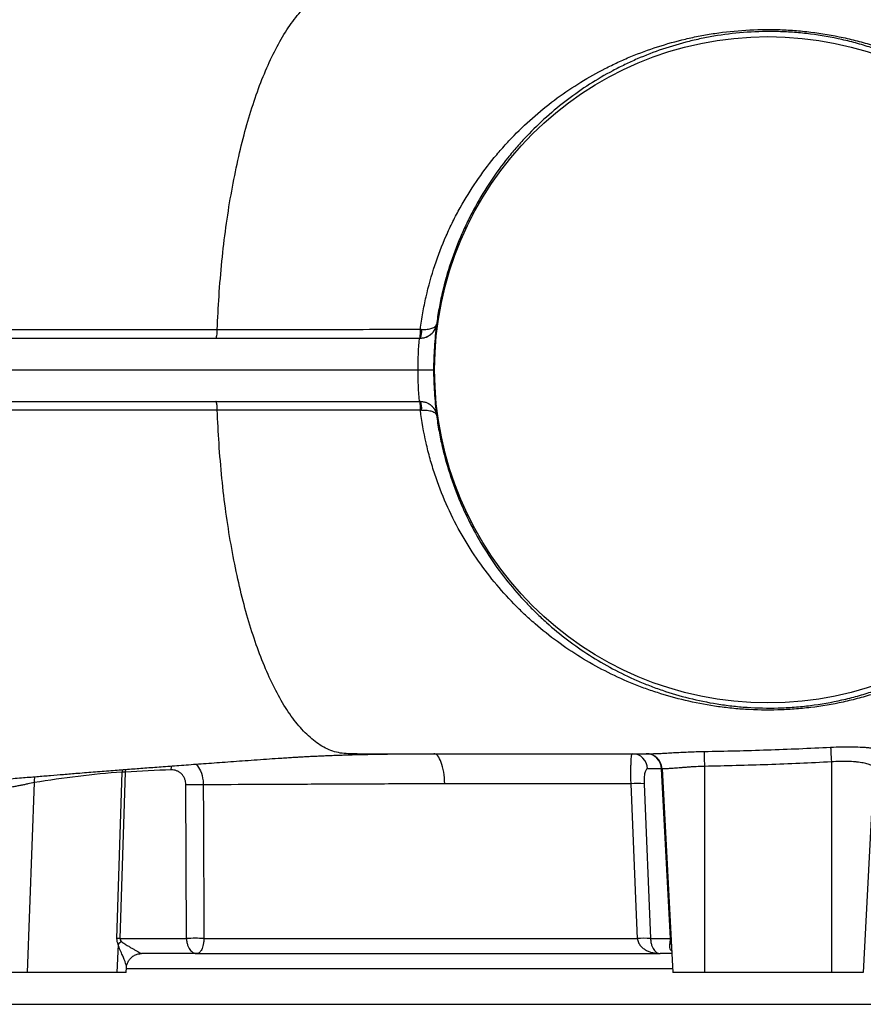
# Model space of a CAD drawing. Header units: millimetres. Extents: x 2703 to 14468, y 2068 to 15413.
# Tile 2 of 19: x 4489 to 5818, y 2818 to 4370. Entities that reach past the tile are written whole.
import ezdxf

# ---------------------------------------------------------------- set-up
doc = ezdxf.new("R2010")
doc.units = ezdxf.units.MM
doc.header["$LTSCALE"] = 5

msp = doc.modelspace()

# ---------------------------------------------------------------- linework, layer by layer
at = {"color": 7, "linetype": 'Continuous', "lineweight": 25}
for p, q in [((5145.5, 3889.9), (5145.8, 3889.9)), ((3688.2, 3868.3), (5118.8, 3868.3)), ((3687.6, 3818.3), (5116.5, 3818.3)), ((3688.2, 3768.3), (5118.8, 3768.3)), ((5145.8, 3746.7), (5145.5, 3746.7)), ((5020.7, 3213.3), (5006.2, 3213.3)), ((5767.6, 3200.4), (5767.6, 2868.3)), ((4641.9, 2922), (4650.3, 3184.3)), ((4655.5, 3184.3), (4647, 2922)), ((5499.9, 3189.6), (5478.2, 3189.6)), ((5514, 2922), (5499.9, 3189.6)), ((5500.8, 3189.6), (5517.6, 2868.3)), ((5567.6, 3193.3), (5567.6, 2868.3)), ((5834.6, 3191.6), (5817.6, 2868.3)), ((4512, 3167.7), (4500.9, 2868.3)), ((5472.5, 3165.9), (5482.6, 2922)), ((4751.8, 2922), (4750.9, 3164.2)), ((4647, 2922), (4751.8, 2922)), ((4779.3, 2922), (5462, 2922)), ((5482.6, 2922), (5514, 2922)), ((4644, 2912.7), (4642.3, 2868.3)), ((4768.3, 2898.3), (4681.2, 2898.3)), ((4768.3, 2898.3), (5498.1, 2898.3)), ((5516, 2898.3), (5498.1, 2898.3)), ((4657, 2868.3), (4657.4, 2876.1)), ((4500.9, 2868.3), (4430.2, 2868.3)), ((4642.3, 2868.3), (4500.9, 2868.3)), ((4657, 2868.3), (4642.3, 2868.3)), ((5567.6, 2868.3), (5517.6, 2868.3)), ((5767.6, 2868.3), (5567.6, 2868.3)), ((5817.6, 2868.3), (5767.6, 2868.3)), ((4462.6, 2818.3), (6872.6, 2818.3))]:
    msp.add_line(p, q, dxfattribs=at)
at = {"color": 8, "linetype": 'Continuous', "lineweight": 25}
for p, q in [((4650.5, 3188.1), (4650.3, 3184.3)), ((4655.6, 3188.5), (4655.5, 3184.3)), ((4657.3, 2874.6), (5517.3, 2874.6))]:
    msp.add_line(p, q, dxfattribs=at)
at = {"color": 7, "linetype": 'Continuous', "lineweight": 25, "flags": 128}
for points in [[(5567.1, 3216.8), (5567.2, 3215.9), (5567.2, 3214.3), (5567.2, 3212), (5567.3, 3209.1), (5567.4, 3205.7), (5567.4, 3201.8), (5567.5, 3197.6), (5567.6, 3193.3)], [(5766.3, 3223.6), (5766.3, 3222.5), (5766.4, 3220.7), (5766.6, 3218.3), (5766.8, 3215.5), (5766.9, 3212.1), (5767.2, 3208.4), (5767.4, 3204.5), (5767.6, 3200.4)], [(5462, 2922), (5459.9, 2971.9), (5452, 3165.9)], [(4778.3, 3164.2), (4778.5, 3114.3), (4779.3, 2922)]]:
    msp.add_lwpolyline(points, dxfattribs=at)
at = {"color": 8, "linetype": 'Continuous', "lineweight": 25, "flags": 128}
msp.add_lwpolyline([(4727.8, 3187.8), (4728, 3192.5), (4728.2, 3194.1)], dxfattribs=at)
at = {"color": 7, "linetype": 'Continuous', "lineweight": 25}
msp.add_circle((5667.6, 3818.3), 525, dxfattribs=at)
for centre, radius, start, end in [((4979.2, 3878.9), 141.1, 355.7059, 1.3353), ((5087.9, 3878.8), 34.4, 342.1627, 5.3332), ((4979.2, 3757.7), 141.1, 358.6647, 4.2941), ((5087.9, 3757.8), 34.4, 354.6668, 17.8373), ((5453.6, 3188.8), 24.5, 1.9565, 89.0585), ((5475.8, 3188.3), 25, 3, 90), ((5475.4, 3188.8), 24.5, 1.9565, 89.0585), ((4652.9, 2888.3), 296, 89.4996, 90.5004), ((5500.4, 3183.2), 6.39, 86.1823, 93.8177), ((5462.2, 2976.5), 189.7, 86.9024, 93.0976), ((4764.6, 2804.6), 359.8, 87.8184, 92.1816), ((4644.4, 2626), 296, 89.4996, 90.5004), ((4672.8, 2884), 40.7, 124.9483, 135.0972), ((4765.6, 2563.6), 358.7, 87.8026, 92.1974), ((5472.3, 2732.2), 190.1, 86.8883, 93.1117), ((5505.6, 2912.2), 9.69, 3.5016, 32.6001), ((5514.4, 2915.6), 6.39, 86.1823, 93.8177)]:
    msp.add_arc(centre, radius, start, end, dxfattribs=at)
at = {"color": 8, "linetype": 'Continuous', "lineweight": 25}
msp.add_arc((4543.6, 3169.4), 31.7, 165.7309, 183.0789, dxfattribs=at)
at = {"color": 7, "linetype": 'Continuous', "lineweight": 25}
for centre, major_axis, ratio, start_param, end_param in [((4778.7, 2924.6), (136.9, 3.7), 0.364294, 3.120026, 3.307411), ((4796.4, 2923.3), (149.4, 1.5), 0.167075, 3.133526, 3.320911), ((5489.7, 2923.3), (-15.8, 20.6), 0.89397, 3.871034, 4.058419)]:
    msp.add_ellipse(centre, major_axis=major_axis, ratio=ratio, start_param=start_param, end_param=end_param, dxfattribs=at)
for points, knots in [([(4800.4, 3881.8), (4801, 3899.4), (4802.9, 3935.9), (4807.4, 3989.8), (4813.7, 4043.1), (4821.7, 4094.2), (4831.2, 4142.9), (4842.2, 4188.8), (4854.7, 4231.8), (4868.6, 4271.6), (4884, 4307.7), (4900.7, 4340), (4918.9, 4368), (4938.5, 4391.2), (4959.4, 4408.9), (4981.9, 4420.4), (4997.9, 4423.3), (5006.2, 4423.3)], [0.3086008, 0.3086008, 0.3086008, 0.3086008, 0.3252354, 0.3433648, 0.3614943, 0.3796238, 0.3977533, 0.4158828, 0.4340123, 0.4521417, 0.4702712, 0.4884007, 0.5065302, 0.5246597, 0.5427892, 0.5609186, 0.5790481, 0.5790481, 0.5790481, 0.5790481]), ([(5120.2, 3882.2), (5121.3, 3890.8), (5122.6, 3899.4), (5124.8, 3912.3), (5125.6, 3916.5), (5127.3, 3925), (5128.2, 3929.3), (5133, 3950.3), (5137.6, 3966.7), (5148.2, 3998.7), (5154.2, 4014.3), (5164.2, 4037), (5167.7, 4044.5), (5175.1, 4059.3), (5178.9, 4066.6), (5190.9, 4088.1), (5199.4, 4101.8), (5217.3, 4128.1), (5226.7, 4140.7), (5241.6, 4158.8), (5246.7, 4164.7), (5257.1, 4176.3), (5262.4, 4182), (5278.5, 4198.5), (5289.6, 4208.9), (5312.3, 4228.6), (5323.9, 4237.9), (5347.8, 4255.4), (5360.1, 4263.7), (5385.2, 4279.1), (5398, 4286.4), (5417.8, 4296.5), (5424.5, 4299.7), (5438, 4306), (5444.8, 4309), (5465.5, 4317.5), (5479.5, 4322.7), (5508.1, 4331.9), (5522.7, 4336), (5545.2, 4341.4), (5552.9, 4343), (5564.5, 4345.2), (5568.4, 4345.9), (5576.2, 4347.3), (5580.2, 4347.9), (5600.1, 4350.9), (5616.3, 4352.6), (5649.3, 4354.6), (5666.1, 4354.9), (5687.7, 4354.3), (5692, 4354.2), (5700.7, 4353.7), (5705, 4353.4), (5717.9, 4352.5), (5726.5, 4351.6), (5752.2, 4348.5), (5769.2, 4345.6), (5790.4, 4341), (5794.6, 4340), (5803, 4338), (5807.3, 4336.9), (5819.8, 4333.6), (5828.1, 4331.1), (5852.5, 4323.4), (5868.4, 4317.5), (5899.4, 4304.4), (5914.6, 4297.1), (5936.9, 4285.2), (5944.2, 4281), (5958.8, 4272.4), (5965.9, 4267.9), (5986.9, 4254), (6000.4, 4244.1), (6026.6, 4223.1), (6039.2, 4212), (6057.3, 4194.4), (6063.3, 4188.3), (6074.9, 4175.9), (6080.6, 4169.5), (6097.2, 4150.1), (6107.6, 4136.6), (6127, 4108.8), (6136.1, 4094.4), (6152.8, 4064.7), (6160.5, 4049.4), (6169.3, 4029.6), (6171, 4025.6), (6174.3, 4017.5), (6175.9, 4013.5), (6180.6, 4001.3), (6183.5, 3993.1), (6188.9, 3976.6), (6191.4, 3968.3), (6194.9, 3955.8), (6196, 3951.6), (6198, 3943.2), (6199, 3939), (6201.8, 3926.3), (6203.4, 3917.8), (6206.3, 3900.6), (6207.6, 3892), (6208.6, 3883.4)], [0, 0, 0, 0, 0.015625, 0.015625, 0.023437, 0.023437, 0.03125, 0.03125, 0.0625, 0.0625, 0.09375, 0.09375, 0.109375, 0.109375, 0.125, 0.125, 0.15625, 0.15625, 0.1875, 0.1875, 0.203125, 0.203125, 0.21875, 0.21875, 0.25, 0.25, 0.28125, 0.28125, 0.3125, 0.3125, 0.34375, 0.34375, 0.359375, 0.359375, 0.375, 0.375, 0.40625, 0.40625, 0.4375, 0.4375, 0.453125, 0.453125, 0.460938, 0.460938, 0.46875, 0.46875, 0.5, 0.5, 0.53125, 0.53125, 0.539062, 0.539062, 0.546875, 0.546875, 0.5625, 0.5625, 0.59375, 0.59375, 0.601562, 0.601562, 0.609375, 0.609375, 0.625, 0.625, 0.65625, 0.65625, 0.6875, 0.6875, 0.703125, 0.703125, 0.71875, 0.71875, 0.75, 0.75, 0.78125, 0.78125, 0.796875, 0.796875, 0.8125, 0.8125, 0.84375, 0.84375, 0.875, 0.875, 0.90625, 0.90625, 0.914063, 0.914063, 0.921875, 0.921875, 0.9375, 0.9375, 0.953125, 0.953125, 0.960938, 0.960938, 0.96875, 0.96875, 0.984375, 0.984375, 1, 1, 1, 1]), ([(6194.2, 3889.9), (6191.9, 3906.8), (6188.8, 3923.5), (6182.9, 3948.2), (6180.8, 3956.3), (6176.1, 3972.6), (6173.6, 3980.7), (6168.2, 3996.7), (6165.3, 4004.7), (6159.1, 4020.6), (6155.8, 4028.4), (6145.5, 4051.4), (6138, 4066.3), (6121.6, 4095.2), (6112.8, 4109.2), (6094, 4136.3), (6084, 4149.4), (6068, 4168.5), (6062.5, 4174.7), (6051.3, 4186.8), (6045.6, 4192.7), (6028.1, 4210), (6016, 4220.9), (5990.9, 4241.5), (5977.9, 4251.2), (5957.7, 4264.9), (5950.9, 4269.4), (5936.9, 4277.9), (5929.8, 4282), (5908.4, 4293.9), (5893.8, 4301.1), (5863.9, 4314.1), (5848.5, 4320), (5824.9, 4327.8), (5816.9, 4330.2), (5804.7, 4333.6), (5800.6, 4334.7), (5792.4, 4336.8), (5788.3, 4337.7), (5767.7, 4342.4), (5751.1, 4345.3), (5726.1, 4348.4), (5717.7, 4349.3), (5705.1, 4350.2), (5700.9, 4350.5), (5692.5, 4351), (5688.3, 4351.1), (5667.3, 4351.7), (5650.9, 4351.3), (5618.9, 4349.2), (5603.3, 4347.4), (5584.2, 4344.4), (5580.4, 4343.7), (5572.8, 4342.3), (5569.1, 4341.6), (5558, 4339.3), (5550.7, 4337.7), (5529.2, 4332.3), (5515.2, 4328.2), (5488, 4318.9), (5474.7, 4313.8), (5455.1, 4305.3), (5448.7, 4302.3), (5435.9, 4296.1), (5429.5, 4292.9), (5410.8, 4282.9), (5398.6, 4275.8), (5374.8, 4260.6), (5363.3, 4252.5), (5340.7, 4235.3), (5329.6, 4226.3), (5308.1, 4207), (5297.7, 4196.9), (5282.4, 4180.8), (5277.4, 4175.3), (5267.5, 4164), (5262.7, 4158.2), (5248.6, 4140.6), (5239.6, 4128.4), (5222.5, 4102.9), (5214.4, 4089.6), (5203, 4068.8), (5199.3, 4061.7), (5192.2, 4047.4), (5188.9, 4040.1), (5179.2, 4018), (5173.4, 4002.9), (5163, 3972), (5158.5, 3956.1), (5152.8, 3931.6), (5151.1, 3923.3), (5148, 3906.7), (5146.7, 3898.3), (5145.5, 3889.9)], [0, 0, 0, 0, 0.03125, 0.03125, 0.046875, 0.046875, 0.0625, 0.0625, 0.078125, 0.078125, 0.09375, 0.09375, 0.125, 0.125, 0.15625, 0.15625, 0.1875, 0.1875, 0.203125, 0.203125, 0.21875, 0.21875, 0.25, 0.25, 0.28125, 0.28125, 0.296875, 0.296875, 0.3125, 0.3125, 0.34375, 0.34375, 0.375, 0.375, 0.390625, 0.390625, 0.398438, 0.398438, 0.40625, 0.40625, 0.4375, 0.4375, 0.453125, 0.453125, 0.460938, 0.460938, 0.46875, 0.46875, 0.5, 0.5, 0.53125, 0.53125, 0.539063, 0.539063, 0.546875, 0.546875, 0.5625, 0.5625, 0.59375, 0.59375, 0.625, 0.625, 0.640625, 0.640625, 0.65625, 0.65625, 0.6875, 0.6875, 0.71875, 0.71875, 0.75, 0.75, 0.78125, 0.78125, 0.796875, 0.796875, 0.8125, 0.8125, 0.84375, 0.84375, 0.875, 0.875, 0.890625, 0.890625, 0.90625, 0.90625, 0.9375, 0.9375, 0.96875, 0.96875, 0.984375, 0.984375, 1, 1, 1, 1]), ([(2745.5, 3882.1), (2747.8, 3882.1), (2750.1, 3882.1), (2755.1, 3882.1), (2757.8, 3882), (2766.2, 3882), (2772.4, 3882), (2785.9, 3882), (2793.2, 3882), (2804.9, 3882), (2809, 3882), (2817.4, 3882), (2821.8, 3882), (2844.3, 3882), (2864.8, 3882), (2910.4, 3882), (2935.6, 3882), (2990.8, 3882), (3020.8, 3882), (3061.4, 3882), (3069.7, 3882), (3086.5, 3882), (3095.1, 3882), (3121.3, 3882), (3139.2, 3882), (3194.5, 3882), (3233.3, 3882), (3314.9, 3881.9), (3357.7, 3881.9), (3447.1, 3881.9), (3493.7, 3881.9), (3566.7, 3881.9), (3591.5, 3881.9), (3629.4, 3881.9), (3642.2, 3881.9), (3668, 3881.9), (3681.1, 3881.9), (3707.4, 3881.9), (3720.6, 3881.9), (3747.3, 3881.9), (3760.8, 3881.9), (3801.4, 3881.9), (3829, 3881.9), (3912.7, 3881.9), (3970, 3881.9), (4087.9, 3881.9), (4148.4, 3881.9), (4241.5, 3881.8), (4272.9, 3881.8), (4320.7, 3881.8), (4336.7, 3881.8), (4369, 3881.8), (4385.1, 3881.8), (4466.2, 3881.8), (4531.9, 3881.8), (4631.6, 3881.8), (4665.1, 3881.8), (4715.6, 3881.8), (4732.5, 3881.8), (4757.9, 3881.8), (4766.4, 3881.8), (4783.4, 3881.8), (4791.9, 3881.8), (4800.4, 3881.8)], [0, 0, 0, 0, 0.015625, 0.015625, 0.03125, 0.03125, 0.0625, 0.0625, 0.09375, 0.09375, 0.109375, 0.109375, 0.125, 0.125, 0.1875, 0.1875, 0.25, 0.25, 0.3125, 0.3125, 0.328125, 0.328125, 0.34375, 0.34375, 0.375, 0.375, 0.4375, 0.4375, 0.5, 0.5, 0.5625, 0.5625, 0.59375, 0.59375, 0.609375, 0.609375, 0.625, 0.625, 0.640625, 0.640625, 0.65625, 0.65625, 0.6875, 0.6875, 0.75, 0.75, 0.8125, 0.8125, 0.84375, 0.84375, 0.859375, 0.859375, 0.875, 0.875, 0.9375, 0.9375, 0.96875, 0.96875, 0.984375, 0.984375, 0.992188, 0.992188, 1, 1, 1, 1]), ([(4798, 3868.3), (4798.3, 3868.3), (4798.6, 3868.7), (4799.1, 3870), (4799.4, 3870.9), (4799.8, 3873.4), (4800, 3874.9), (4800.3, 3878.1), (4800.3, 3879.9), (4800.4, 3881.8)], [0, 0, 0, 0, 0.25, 0.25, 0.5, 0.5, 0.75, 0.75, 1, 1, 1, 1]), ([(4800.4, 3881.8), (4802, 3881.8), (4803.7, 3881.8), (4807, 3881.8), (4812, 3881.8), (4823.6, 3881.8), (4846.8, 3881.8), (4866.7, 3881.8), (4906.6, 3881.9), (4933.2, 3881.9), (5013.2, 3882), (5066.6, 3882.1), (5120.2, 3882.2)], [0, 0, 0, 0, 0.015625, 0.015625, 0.03125, 0.0625, 0.125, 0.25, 0.25, 0.5, 0.5, 1, 1, 1, 1]), ([(5120.6, 3868.3), (5122.5, 3868.3), (5124.3, 3868.5), (5126.9, 3869.1), (5127.7, 3869.3), (5129.4, 3869.9), (5130.1, 3870.2), (5132.4, 3871.2), (5133.8, 3872), (5136.4, 3873.7), (5137.5, 3874.7), (5139.6, 3876.7), (5140.5, 3877.8), (5142.1, 3880.1), (5142.8, 3881.2), (5144, 3883.6), (5144.5, 3884.8), (5145.1, 3886.7), (5145.3, 3887.4), (5145.6, 3888.6), (5145.7, 3889.3), (5145.8, 3889.9)], [0, 0, 0, 0, 0.125, 0.125, 0.1875, 0.1875, 0.25, 0.25, 0.375, 0.375, 0.5, 0.5, 0.625, 0.625, 0.75, 0.75, 0.875, 0.875, 0.9375, 0.9375, 1, 1, 1, 1]), ([(5120.6, 3868.3), (5122.2, 3868.3), (5123.7, 3868.5), (5126.7, 3869), (5128.2, 3869.4), (5131.1, 3870.5), (5132.4, 3871.2), (5135, 3872.8), (5136.2, 3873.7), (5138.4, 3875.7), (5139.5, 3876.7), (5141.3, 3879.1), (5142.1, 3880.3), (5143.5, 3882.9), (5144.1, 3884.3), (5144.8, 3886.3), (5145, 3887), (5145.3, 3888.5), (5145.4, 3889.2), (5145.5, 3889.9)], [0, 0, 0, 0, 0.125, 0.125, 0.25, 0.25, 0.375, 0.375, 0.5, 0.5, 0.625, 0.625, 0.75, 0.75, 0.875, 0.875, 0.9375, 0.9375, 1, 1, 1, 1]), ([(5122.1, 3882), (5123.7, 3881.9), (5125.2, 3881.9), (5128.1, 3881.9), (5129.6, 3882), (5132.4, 3882.3), (5133.7, 3882.5), (5136.2, 3883), (5137.3, 3883.3), (5139.4, 3884.1), (5140.3, 3884.5), (5142, 3885.4), (5142.7, 3885.9), (5144, 3886.9), (5144.4, 3887.5), (5145, 3888.4), (5145.1, 3888.7), (5145.4, 3889.3), (5145.5, 3889.6), (5145.5, 3889.9)], [0, 0, 0, 0, 0.125, 0.125, 0.25, 0.25, 0.375, 0.375, 0.5, 0.5, 0.625, 0.625, 0.75, 0.75, 0.875, 0.875, 0.9375, 0.9375, 1, 1, 1, 1]), ([(5145.8, 3889.9), (5144.2, 3878), (5143, 3866.1), (5141.4, 3842.3), (5140.9, 3830.3), (5141, 3818.3)], [0, 0, 0, 0, 0.5, 0.5, 1, 1, 1, 1]), ([(5116.5, 3818.3), (5118.1, 3818.3), (5119.7, 3818.3), (5122.8, 3818.3), (5124.3, 3818.3), (5127.3, 3818.3), (5128.7, 3818.3), (5131.3, 3818.3), (5132.5, 3818.3), (5134.8, 3818.3), (5135.8, 3818.3), (5137.6, 3818.3), (5138.4, 3818.3), (5139.6, 3818.3), (5140.1, 3818.3), (5140.6, 3818.3), (5140.7, 3818.3), (5140.9, 3818.3), (5140.9, 3818.3), (5141, 3818.3)], [0, 0, 0, 0, 0.125, 0.125, 0.25, 0.25, 0.375, 0.375, 0.5, 0.5, 0.625, 0.625, 0.75, 0.75, 0.875, 0.875, 0.9375, 0.9375, 1, 1, 1, 1]), ([(5141, 3818.3), (5140.9, 3806.3), (5141.4, 3794.4), (5143, 3770.5), (5144.2, 3758.6), (5145.8, 3746.7)], [0, 0, 0, 0, 0.5, 0.5, 1, 1, 1, 1]), ([(4800.4, 3754.9), (4800.4, 3755.1), (4800.4, 3755.7), (4800.3, 3756.6), (4800.3, 3757.5), (4800.2, 3758.5), (4800.2, 3759.5), (4800.1, 3760.5), (4800, 3761.5), (4799.9, 3762.5), (4799.7, 3763.5), (4799.6, 3764.5), (4799.4, 3765.4), (4799.2, 3766.2), (4799, 3766.9), (4798.7, 3767.5), (4798.5, 3768), (4798.2, 3768.3), (4798, 3768.3), (4797.9, 3768.3)], [0, 0, 0, 0, 0.038651, 0.079824, 0.12352, 0.169737, 0.218477, 0.269738, 0.323521, 0.379826, 0.438652, 0.499999, 0.563867, 0.630255, 0.699164, 0.770593, 0.844543, 0.921012, 1, 1, 1, 1]), ([(5120.6, 3768.3), (5122.5, 3768.3), (5124.3, 3768.1), (5126.9, 3767.5), (5127.7, 3767.3), (5129.4, 3766.8), (5130.1, 3766.5), (5132.4, 3765.5), (5133.8, 3764.7), (5136.4, 3762.9), (5137.5, 3761.9), (5139.6, 3759.9), (5140.5, 3758.8), (5142.1, 3756.5), (5142.8, 3755.4), (5144, 3753), (5144.5, 3751.8), (5145.1, 3749.9), (5145.3, 3749.3), (5145.6, 3748), (5145.7, 3747.3), (5145.8, 3746.7)], [0, 0, 0, 0, 0.125, 0.125, 0.1875, 0.1875, 0.25, 0.25, 0.375, 0.375, 0.5, 0.5, 0.625, 0.625, 0.75, 0.75, 0.875, 0.875, 0.9375, 0.9375, 1, 1, 1, 1]), ([(5120.6, 3768.3), (5122.2, 3768.3), (5123.7, 3768.2), (5126.7, 3767.6), (5128.2, 3767.2), (5131.1, 3766.1), (5132.4, 3765.4), (5135, 3763.8), (5136.2, 3762.9), (5138.4, 3760.9), (5139.5, 3759.9), (5141.3, 3757.5), (5142.1, 3756.3), (5143.5, 3753.7), (5144.1, 3752.4), (5144.8, 3750.3), (5145, 3749.6), (5145.3, 3748.1), (5145.4, 3747.4), (5145.5, 3746.7)], [0, 0, 0, 0, 0.125, 0.125, 0.25, 0.25, 0.375, 0.375, 0.5, 0.5, 0.625, 0.625, 0.75, 0.75, 0.875, 0.875, 0.9375, 0.9375, 1, 1, 1, 1]), ([(4800.4, 3754.9), (4799.9, 3754.9), (4799.3, 3754.9), (4798.2, 3754.9), (4796.6, 3754.9), (4792.9, 3754.9), (4785.5, 3754.9), (4770.6, 3754.8), (4757.9, 3754.8), (4732.5, 3754.8), (4715.6, 3754.8), (4665.3, 3754.8), (4631.9, 3754.8), (4532.7, 3754.8), (4467.5, 3754.8), (4339.2, 3754.8), (4276, 3754.8), (4182.7, 3754.8), (4151.9, 3754.8), (4113.7, 3754.8), (4106.1, 3754.8), (4090.8, 3754.8), (4083.2, 3754.8), (4060.5, 3754.8), (4045.5, 3754.8), (3971, 3754.8), (3913.3, 3754.7), (3829.6, 3754.7), (3802.1, 3754.7), (3748.2, 3754.7), (3721.8, 3754.7), (3643.7, 3754.7), (3593.2, 3754.7), (3532.1, 3754.7), (3520, 3754.7), (3495.9, 3754.7), (3484, 3754.7), (3448.6, 3754.7), (3425.5, 3754.7), (3357.9, 3754.7), (3315, 3754.7), (3233.2, 3754.7), (3194.4, 3754.7), (3121.1, 3754.6), (3086.5, 3754.6), (3045.9, 3754.6), (3037.9, 3754.6), (3022.2, 3754.6), (3014.4, 3754.6), (2991.7, 3754.6), (2977.2, 3754.6), (2935.6, 3754.6), (2910.3, 3754.6), (2864.5, 3754.6), (2844.1, 3754.6), (2821.5, 3754.6), (2817.2, 3754.6), (2808.8, 3754.6), (2804.7, 3754.6), (2793, 3754.6), (2785.7, 3754.6), (2772.3, 3754.6), (2766.2, 3754.6), (2757.8, 3754.6), (2755.1, 3754.6), (2750.1, 3754.6), (2747.8, 3754.6), (2745.5, 3754.6)], [0, 0, 0, 0, 0.000488, 0.000488, 0.000977, 0.001953, 0.003906, 0.007812, 0.015625, 0.015625, 0.03125, 0.03125, 0.0625, 0.0625, 0.125, 0.125, 0.1875, 0.1875, 0.21875, 0.21875, 0.226563, 0.226563, 0.234375, 0.234375, 0.25, 0.25, 0.3125, 0.3125, 0.34375, 0.34375, 0.375, 0.375, 0.4375, 0.4375, 0.453125, 0.453125, 0.46875, 0.46875, 0.5, 0.5, 0.5625, 0.5625, 0.625, 0.625, 0.6875, 0.6875, 0.703125, 0.703125, 0.71875, 0.71875, 0.75, 0.75, 0.8125, 0.8125, 0.875, 0.875, 0.890625, 0.890625, 0.90625, 0.90625, 0.9375, 0.9375, 0.96875, 0.96875, 0.984375, 0.984375, 1, 1, 1, 1]), ([(5120.2, 3754.5), (5066.6, 3754.5), (5013.1, 3754.6), (4933.1, 3754.7), (4906.5, 3754.7), (4866.7, 3754.8), (4853.4, 3754.8), (4833.5, 3754.8), (4823.6, 3754.8), (4813.6, 3754.8), (4807, 3754.8), (4803.7, 3754.9), (4800.4, 3754.9)], [0, 0, 0, 0, 0.5, 0.5, 0.75, 0.75, 0.875, 0.875, 0.9375, 0.96875, 0.96875, 1, 1, 1, 1]), ([(5006.2, 3213.3), (4997.9, 3213.3), (4981.9, 3216.2), (4959.4, 3227.7), (4938.5, 3245.5), (4918.9, 3268.6), (4900.7, 3296.6), (4884, 3328.9), (4868.6, 3365.1), (4854.7, 3404.8), (4842.2, 3447.8), (4831.2, 3493.8), (4821.7, 3542.4), (4813.7, 3593.5), (4807.4, 3646.9), (4802.9, 3700.7), (4801, 3737.2), (4800.4, 3754.9)], [0.6182969, 0.6182969, 0.6182969, 0.6182969, 0.6364264, 0.6545559, 0.6726853, 0.6908148, 0.7089443, 0.7270738, 0.7452033, 0.7633328, 0.7814622, 0.7995917, 0.8177212, 0.8358507, 0.8539802, 0.8721097, 0.8887442, 0.8887442, 0.8887442, 0.8887442]), ([(6208.6, 3753.3), (6206.5, 3735.9), (6203.6, 3718.9), (6199, 3697.8), (6198.1, 3693.5), (6196, 3685.2), (6194.9, 3681), (6191.5, 3668.5), (6189, 3660.2), (6183.6, 3643.8), (6180.7, 3635.7), (6176.1, 3623.5), (6174.5, 3619.5), (6171.2, 3611.4), (6169.4, 3607.4), (6160.7, 3587.5), (6152.9, 3572.1), (6136.1, 3542.2), (6127, 3527.8), (6107.6, 3500), (6097.2, 3486.5), (6080.6, 3467), (6074.9, 3460.6), (6063.2, 3448.2), (6057.3, 3442.2), (6039.1, 3424.5), (6026.5, 3413.4), (6000.4, 3392.5), (5986.9, 3382.6), (5965.9, 3368.7), (5958.7, 3364.2), (5944.2, 3355.6), (5936.9, 3351.4), (5914.6, 3339.5), (5899.4, 3332.2), (5868.4, 3319.1), (5852.5, 3313.2), (5828, 3305.5), (5819.8, 3303.1), (5807.2, 3299.7), (5803, 3298.6), (5794.6, 3296.6), (5790.4, 3295.6), (5769.2, 3291), (5752.1, 3288.1), (5726.4, 3285), (5717.8, 3284.1), (5704.8, 3283.2), (5700.5, 3282.9), (5691.8, 3282.5), (5687.5, 3282.3), (5666, 3281.7), (5649.1, 3282), (5628.3, 3283.3), (5624.2, 3283.6), (5615.9, 3284.3), (5611.8, 3284.7), (5599.6, 3286), (5591.5, 3287), (5567.8, 3290.6), (5552.5, 3293.6), (5522.5, 3300.7), (5507.8, 3304.8), (5486.3, 3311.8), (5479.2, 3314.2), (5465.1, 3319.4), (5458.1, 3322.2), (5437.5, 3330.7), (5424.1, 3336.9), (5397.9, 3350.3), (5385.1, 3357.5), (5360.1, 3372.9), (5347.9, 3381.2), (5323.9, 3398.7), (5312.2, 3408), (5297.9, 3420.4), (5295.1, 3423), (5289.4, 3428.1), (5286.6, 3430.7), (5278.3, 3438.5), (5272.8, 3443.9), (5256.8, 3460.4), (5246.5, 3471.9), (5226.8, 3496), (5217.3, 3508.5), (5199.4, 3534.8), (5190.9, 3548.5), (5174.9, 3577.2), (5167.6, 3591.9), (5154.2, 3622.2), (5148.2, 3637.8), (5140.3, 3661.8), (5137.8, 3669.9), (5133.2, 3686.3), (5131.1, 3694.7), (5125.3, 3720), (5122.3, 3737.1), (5120.2, 3754.5)], [0, 0, 0, 0, 0.03125, 0.03125, 0.039063, 0.039063, 0.046875, 0.046875, 0.0625, 0.0625, 0.078125, 0.078125, 0.085938, 0.085938, 0.09375, 0.09375, 0.125, 0.125, 0.15625, 0.15625, 0.1875, 0.1875, 0.203125, 0.203125, 0.21875, 0.21875, 0.25, 0.25, 0.28125, 0.28125, 0.296875, 0.296875, 0.3125, 0.3125, 0.34375, 0.34375, 0.375, 0.375, 0.390625, 0.390625, 0.398437, 0.398437, 0.40625, 0.40625, 0.4375, 0.4375, 0.453125, 0.453125, 0.460937, 0.460937, 0.46875, 0.46875, 0.5, 0.5, 0.507812, 0.507812, 0.515625, 0.515625, 0.53125, 0.53125, 0.5625, 0.5625, 0.59375, 0.59375, 0.609375, 0.609375, 0.625, 0.625, 0.65625, 0.65625, 0.6875, 0.6875, 0.71875, 0.71875, 0.75, 0.75, 0.757812, 0.757812, 0.765625, 0.765625, 0.78125, 0.78125, 0.8125, 0.8125, 0.84375, 0.84375, 0.875, 0.875, 0.90625, 0.90625, 0.9375, 0.9375, 0.953125, 0.953125, 0.96875, 0.96875, 1, 1, 1, 1]), ([(5122.1, 3754.6), (5123.7, 3754.7), (5125.2, 3754.7), (5128.1, 3754.7), (5129.6, 3754.6), (5132.4, 3754.3), (5133.7, 3754.1), (5136.2, 3753.6), (5137.3, 3753.3), (5139.4, 3752.6), (5140.3, 3752.2), (5142, 3751.2), (5142.7, 3750.8), (5144, 3749.7), (5144.4, 3749.1), (5145, 3748.3), (5145.1, 3748), (5145.4, 3747.3), (5145.5, 3747), (5145.5, 3746.7)], [0, 0, 0, 0, 0.125, 0.125, 0.25, 0.25, 0.375, 0.375, 0.5, 0.5, 0.625, 0.625, 0.75, 0.75, 0.875, 0.875, 0.9375, 0.9375, 1, 1, 1, 1]), ([(5145.5, 3746.7), (5146.7, 3738.3), (5148, 3729.9), (5150.3, 3717.4), (5151.1, 3713.3), (5152.8, 3705), (5153.8, 3700.9), (5158.5, 3680.5), (5163.1, 3664.5), (5173.4, 3633.6), (5179.2, 3618.5), (5188.9, 3596.4), (5192.3, 3589.2), (5197.6, 3578.5), (5199.4, 3574.9), (5203, 3567.8), (5204.9, 3564.3), (5214.5, 3547), (5222.6, 3533.7), (5239.6, 3508.2), (5248.6, 3496), (5267.3, 3472.7), (5277, 3461.5), (5292.3, 3445.4), (5297.4, 3440.2), (5308, 3429.9), (5313.3, 3424.9), (5329.6, 3410.4), (5340.6, 3401.3), (5363.3, 3384.1), (5374.9, 3376), (5398.5, 3360.9), (5410.6, 3353.8), (5435.4, 3340.6), (5448.1, 3334.4), (5467.7, 3325.9), (5474.3, 3323.2), (5487.7, 3318), (5494.5, 3315.5), (5515, 3308.5), (5528.9, 3304.4), (5557.6, 3297.2), (5572.3, 3294.2), (5595.1, 3290.5), (5602.8, 3289.5), (5614.6, 3288.1), (5618.6, 3287.7), (5626.6, 3287), (5630.6, 3286.6), (5650.7, 3285.3), (5667.1, 3284.9), (5692.2, 3285.6), (5700.7, 3286), (5717.6, 3287.3), (5726, 3288.2), (5751.1, 3291.3), (5767.7, 3294.2), (5788.3, 3298.9), (5792.4, 3299.9), (5800.6, 3301.9), (5804.7, 3303), (5816.8, 3306.4), (5824.8, 3308.8), (5848.5, 3316.6), (5863.8, 3322.5), (5893.8, 3335.5), (5908.4, 3342.7), (5929.8, 3354.6), (5936.9, 3358.7), (5950.8, 3367.2), (5957.7, 3371.7), (5977.9, 3385.4), (5990.9, 3395.1), (6016, 3415.7), (6028.1, 3426.6), (6045.5, 3443.8), (6051.2, 3449.7), (6062.4, 3461.9), (6067.9, 3468.1), (6083.9, 3487.1), (6094, 3500.2), (6112.8, 3527.4), (6121.6, 3541.4), (6138, 3570.4), (6145.6, 3585.4), (6155.9, 3608.6), (6159.2, 3616.4), (6165.4, 3632.2), (6168.3, 3640.2), (6173.7, 3656.1), (6176.2, 3664.2), (6180.8, 3680.4), (6183, 3688.6), (6188.8, 3713.2), (6191.9, 3729.8), (6194.2, 3746.7)], [0, 0, 0, 0, 0.015625, 0.015625, 0.023437, 0.023437, 0.03125, 0.03125, 0.0625, 0.0625, 0.09375, 0.09375, 0.109375, 0.109375, 0.117187, 0.117187, 0.125, 0.125, 0.15625, 0.15625, 0.1875, 0.1875, 0.21875, 0.21875, 0.234375, 0.234375, 0.25, 0.25, 0.28125, 0.28125, 0.3125, 0.3125, 0.34375, 0.34375, 0.375, 0.375, 0.390625, 0.390625, 0.40625, 0.40625, 0.4375, 0.4375, 0.46875, 0.46875, 0.484375, 0.484375, 0.492187, 0.492187, 0.5, 0.5, 0.53125, 0.53125, 0.546875, 0.546875, 0.5625, 0.5625, 0.59375, 0.59375, 0.601563, 0.601563, 0.609375, 0.609375, 0.625, 0.625, 0.65625, 0.65625, 0.6875, 0.6875, 0.703125, 0.703125, 0.71875, 0.71875, 0.75, 0.75, 0.78125, 0.78125, 0.796875, 0.796875, 0.8125, 0.8125, 0.84375, 0.84375, 0.875, 0.875, 0.90625, 0.90625, 0.921875, 0.921875, 0.9375, 0.9375, 0.953125, 0.953125, 0.96875, 0.96875, 1, 1, 1, 1]), ([(3723.3, 3096.4), (3723.3, 3096.4), (3723.3, 3096.4), (3725.2, 3096.8), (3729.1, 3097.5), (3735.9, 3098.7), (3746.4, 3100.4), (3760.5, 3102.5), (3776.1, 3104.7), (3792, 3106.8), (3806.6, 3108.7), (3821.3, 3110.6), (3835.1, 3112.3), (3847.3, 3113.7), (3857.9, 3115), (3868, 3116.1), (3879.2, 3117.4), (3892.4, 3118.9), (3907.8, 3120.6), (3924.8, 3122.5), (3947.6, 3124.9), (3975.7, 3127.8), (4009, 3131.2), (4038.6, 3134.2), (4062.8, 3136.6), (4081, 3138.4), (4097.9, 3140), (4113.1, 3141.5), (4127.5, 3142.8), (4143.5, 3144.4), (4163.6, 3146.3), (4187.2, 3148.5), (4211.7, 3150.7), (4234.3, 3152.8), (4254.8, 3154.7), (4274.4, 3156.5), (4294.8, 3158.3), (4324, 3160.9), (4362.8, 3164.3), (4412.7, 3168.6), (4456.1, 3172.3), (4491.1, 3175.2), (4515.1, 3177.2), (4537.2, 3179), (4558.7, 3180.8), (4582.2, 3182.7), (4608.3, 3184.7), (4635.4, 3186.9), (4661.3, 3188.9), (4686.5, 3190.8), (4712.5, 3192.8), (4740.6, 3194.9), (4771, 3197.1), (4804.3, 3199.5), (4833.8, 3201.7), (4858.6, 3203.5), (4877.5, 3204.8), (4893.9, 3205.9), (4907.1, 3206.8), (4917.1, 3207.4), (4925.3, 3207.9), (4933.4, 3208.4), (4939.8, 3208.7), (4948, 3209.2), (4957.3, 3209.6), (4966.5, 3210), (4974.3, 3210.4), (4981, 3210.6), (4987, 3210.9), (4993.6, 3211.1), (5001.5, 3211.3), (5010.4, 3211.6), (5020.3, 3211.9), (5030.1, 3212.1), (5039.3, 3212.3), (5048.1, 3212.5), (5057.8, 3212.6), (5069.2, 3212.8), (5082.5, 3212.9), (5097.6, 3213.1), (5109.1, 3213.1), (5115.5, 3213.2), (5116.3, 3213.2)], [0, 0, 0, 0, 0.010703, 0.025188, 0.038217, 0.057683, 0.079381, 0.103137, 0.12891, 0.14616, 0.1641, 0.180732, 0.195374, 0.208008, 0.217739, 0.226408, 0.236425, 0.248042, 0.261271, 0.275966, 0.290638, 0.31654, 0.341208, 0.365146, 0.377826, 0.390542, 0.402847, 0.413133, 0.421403, 0.431237, 0.444125, 0.459842, 0.475609, 0.489449, 0.501314, 0.51251, 0.524382, 0.536905, 0.562868, 0.589891, 0.618487, 0.632174, 0.644626, 0.655741, 0.665929, 0.677229, 0.690927, 0.704616, 0.71707, 0.728592, 0.740863, 0.754139, 0.768378, 0.783424, 0.799313, 0.807594, 0.816117, 0.824037, 0.829136, 0.833581, 0.837463, 0.840914, 0.846321, 0.85301, 0.861536, 0.869194, 0.875944, 0.881502, 0.886318, 0.891943, 0.898835, 0.907135, 0.915872, 0.925689, 0.933738, 0.940754, 0.948878, 0.958207, 0.969135, 0.982468, 0.998015, 1, 1, 1, 1]), ([(5020.7, 3213.3), (5047, 3213.3), (5099.8, 3213.3), (5177.5, 3213.3), (5253.8, 3213.3), (5328.2, 3213.3), (5402.4, 3213.3), (5450.8, 3213.3), (5475.8, 3213.3)], [0, 0, 0, 0, 0.166529, 0.332793, 0.498481, 0.6632, 0.826412, 1, 1, 1, 1]), ([(5158.6, 3165.9), (5158.4, 3172.2), (5157.9, 3178.5), (5156, 3190), (5154.7, 3195.2), (5151.5, 3203.9), (5149.6, 3207.4), (5145.6, 3212.1), (5143.4, 3213.3), (5141.3, 3213.3)], [0, 0, 0, 0, 0.25, 0.25, 0.5, 0.5, 0.75, 0.75, 1, 1, 1, 1]), ([(5452, 3165.9), (5451.9, 3169.1), (5451.8, 3172.3), (5451.8, 3176.9), (5451.8, 3178.4), (5451.8, 3181.5), (5451.8, 3183), (5451.8, 3187.3), (5451.8, 3190), (5451.9, 3193.9), (5451.9, 3195.2), (5452, 3197.5), (5452, 3198.7), (5452.1, 3200.8), (5452.2, 3201.9), (5452.3, 3203.8), (5452.3, 3204.7), (5452.5, 3207.2), (5452.7, 3208.7), (5452.9, 3210.4), (5453, 3210.9), (5453.2, 3211.8), (5453.3, 3212.1), (5453.6, 3213), (5453.8, 3213.3), (5454, 3213.3)], [0, 0, 0, 0, 0.125, 0.125, 0.1875, 0.1875, 0.25, 0.25, 0.375, 0.375, 0.4375, 0.4375, 0.5, 0.5, 0.5625, 0.5625, 0.625, 0.625, 0.75, 0.75, 0.8125, 0.8125, 0.875, 0.875, 1, 1, 1, 1]), ([(5475.8, 3213.3), (5475.8, 3213.3), (5476.6, 3213.3), (5478.8, 3213.3), (5479.8, 3213.3), (5481.5, 3213.3), (5482.1, 3213.3), (5483.1, 3213.3), (5483.6, 3213.3), (5484.1, 3213.3), (5484.5, 3213.3), (5484.7, 3213.3), (5484.9, 3213.3)], [0, 0, 0, 0, 0.5, 0.5, 0.75, 0.75, 0.875, 0.875, 0.9375, 0.96875, 0.96875, 1, 1, 1, 1]), ([(5484.9, 3213.3), (5485.3, 3213.3), (5485.8, 3213.3), (5486.9, 3213.3), (5487.4, 3213.3), (5489, 3213.4), (5490.1, 3213.4), (5493.8, 3213.5), (5496.5, 3213.6), (5502.2, 3213.9), (5505.3, 3214.1), (5511.8, 3214.5), (5515.3, 3214.7), (5526.2, 3215.3), (5533.9, 3215.7), (5546.1, 3216.2), (5550.3, 3216.4), (5558.7, 3216.6), (5562.9, 3216.7), (5567.1, 3216.8)], [0, 0, 0, 0, 0.03125, 0.03125, 0.0625, 0.0625, 0.125, 0.125, 0.25, 0.25, 0.375, 0.375, 0.5, 0.5, 0.75, 0.75, 0.875, 0.875, 1, 1, 1, 1]), ([(5567.1, 3216.8), (5600.3, 3217.4), (5633.5, 3218.2), (5699.9, 3220.4), (5733.1, 3221.8), (5766.3, 3223.6)], [0, 0, 0, 0, 0.5, 0.5, 1, 1, 1, 1]), ([(5766.3, 3223.6), (5772.3, 3223.9), (5778.2, 3224.1), (5786.9, 3224.3), (5789.8, 3224.3), (5795.5, 3224.3), (5798.3, 3224.3), (5806.6, 3224.1), (5811.9, 3223.9), (5819.4, 3223.4), (5821.8, 3223.2), (5826.5, 3222.8), (5828.7, 3222.6), (5835.2, 3221.9), (5839, 3221.3), (5844.2, 3220.4), (5845.8, 3220.1), (5848.7, 3219.4), (5850, 3219.1), (5852.4, 3218.5), (5853.5, 3218.2), (5855.4, 3217.5), (5856.1, 3217.2), (5858.1, 3216.3), (5858.8, 3215.7), (5858.8, 3215.2)], [0, 0, 0, 0, 0.125, 0.125, 0.1875, 0.1875, 0.25, 0.25, 0.375, 0.375, 0.4375, 0.4375, 0.5, 0.5, 0.625, 0.625, 0.6875, 0.6875, 0.75, 0.75, 0.8125, 0.8125, 0.875, 0.875, 1, 1, 1, 1]), ([(5767.6, 3200.4), (5734.3, 3198.5), (5701, 3197.1), (5634.3, 3194.8), (5601, 3193.9), (5567.6, 3193.3)], [0, 0, 0, 0, 0.5, 0.5, 1, 1, 1, 1]), ([(5834.6, 3191.6), (5834.6, 3192.1), (5834.2, 3192.7), (5832.9, 3193.7), (5832.4, 3194), (5831.2, 3194.6), (5830.4, 3195), (5828, 3196), (5826, 3196.6), (5821.1, 3197.9), (5818.3, 3198.5), (5813.7, 3199.3), (5812.1, 3199.5), (5808.7, 3200), (5806.9, 3200.2), (5801.4, 3200.7), (5797.6, 3200.9), (5791.4, 3201.1), (5789.3, 3201.2), (5785.1, 3201.2), (5782.9, 3201.1), (5776.5, 3201), (5772.1, 3200.7), (5767.6, 3200.4)], [0, 0, 0, 0, 0.125, 0.125, 0.1875, 0.1875, 0.25, 0.25, 0.375, 0.375, 0.5, 0.5, 0.5625, 0.5625, 0.625, 0.625, 0.75, 0.75, 0.8125, 0.8125, 0.875, 0.875, 1, 1, 1, 1]), ([(4650.3, 3184.3), (4627.2, 3182.6), (4604.2, 3180.3), (4558.1, 3174.8), (4535, 3171.6), (4512, 3167.7)], [0, 0, 0, 0, 0.5, 0.5, 1, 1, 1, 1]), ([(4750.9, 3164.2), (4750.9, 3165.9), (4750.7, 3167.5), (4750.1, 3170.8), (4749.6, 3172.3), (4748.7, 3174.6), (4748.3, 3175.3), (4747.6, 3176.7), (4747.2, 3177.4), (4745.9, 3179.3), (4744.9, 3180.5), (4742.7, 3182.7), (4741.5, 3183.6), (4739, 3185.2), (4737.7, 3185.9), (4734.9, 3186.9), (4733.5, 3187.3), (4730.7, 3187.8), (4729.2, 3187.8), (4727.8, 3187.8)], [0, 0, 0, 0, 0.125, 0.125, 0.25, 0.25, 0.3125, 0.3125, 0.375, 0.375, 0.5, 0.5, 0.625, 0.625, 0.75, 0.75, 0.875, 0.875, 1, 1, 1, 1]), ([(5478.2, 3189.6), (5477.7, 3189.6), (5477.3, 3189.5), (5476.5, 3188.9), (5476.1, 3188.5), (5475.4, 3187.4), (5475, 3186.7), (5474.4, 3185.1), (5474.1, 3184.1), (5473.5, 3182), (5473.3, 3180.8), (5472.9, 3178.2), (5472.7, 3176.9), (5472.5, 3173.9), (5472.4, 3172.4), (5472.4, 3169.2), (5472.4, 3167.6), (5472.5, 3165.9)], [0, 0, 0, 0, 0.125, 0.125, 0.25, 0.25, 0.375, 0.375, 0.5, 0.5, 0.625, 0.625, 0.75, 0.75, 0.875, 0.875, 1, 1, 1, 1]), ([(5567.6, 3193.3), (5563.2, 3193.2), (5558.8, 3193), (5552.3, 3192.7), (5550.2, 3192.5), (5546, 3192.3), (5544, 3192.1), (5540, 3191.8), (5538, 3191.7), (5534.2, 3191.4), (5532.3, 3191.2), (5526.8, 3190.8), (5523.4, 3190.5), (5518.8, 3190.2), (5517.4, 3190.1), (5514.6, 3189.9), (5513.3, 3189.8), (5510.8, 3189.7), (5509.7, 3189.6), (5507.7, 3189.6), (5506.7, 3189.6), (5505, 3189.6), (5504.3, 3189.6), (5503, 3189.6), (5502.5, 3189.6), (5501.2, 3189.6), (5500.8, 3189.6), (5500.8, 3189.6)], [0, 0, 0, 0, 0.125, 0.125, 0.1875, 0.1875, 0.25, 0.25, 0.3125, 0.3125, 0.375, 0.375, 0.5, 0.5, 0.5625, 0.5625, 0.625, 0.625, 0.6875, 0.6875, 0.75, 0.75, 0.8125, 0.8125, 0.875, 0.875, 1, 1, 1, 1]), ([(4512, 3167.7), (4508.9, 3167), (4505.6, 3166.3), (4500.2, 3165.2), (4498.4, 3164.8), (4494.6, 3164), (4490.8, 3163.3), (4486.8, 3162.5), (4482.7, 3161.7), (4480.6, 3161.3), (4474.3, 3160.1), (4470.1, 3159.4), (4463.7, 3158.2), (4461.6, 3157.9), (4457.4, 3157.1), (4455.2, 3156.8), (4449, 3155.8), (4444.9, 3155.1), (4439, 3154.2), (4437, 3154), (4433.2, 3153.5), (4431.4, 3153.2), (4426.1, 3152.6), (4422.7, 3152.2), (4419.7, 3151.9)], [0, 0, 0, 0, 0.125, 0.125, 0.1875, 0.1875, 0.25, 0.3125, 0.3125, 0.375, 0.375, 0.5, 0.5, 0.5625, 0.5625, 0.625, 0.625, 0.75, 0.75, 0.8125, 0.8125, 0.875, 0.875, 1, 1, 1, 1]), ([(5158.6, 3165.9), (5124.4, 3165.7), (5090.7, 3165.6), (5041, 3165.4), (5024.6, 3165.3), (4992, 3165.2), (4975.9, 3165.1), (4928.2, 3164.9), (4897.1, 3164.8), (4836.6, 3164.5), (4807.1, 3164.4), (4778.3, 3164.2)], [0, 0, 0, 0, 0.25, 0.25, 0.375, 0.375, 0.5, 0.5, 0.75, 0.75, 1, 1, 1, 1]), ([(5452, 3165.9), (5401.9, 3165.9), (5352.4, 3165.9), (5254.6, 3165.9), (5206.3, 3165.9), (5158.6, 3165.9)], [0, 0, 0, 0, 0.5, 0.5, 1, 1, 1, 1]), ([(4649.5, 2917.4), (4650.3, 2916.6), (4651.1, 2916), (4652.8, 2914.8), (4653.6, 2914.2), (4656.2, 2912.5), (4657.9, 2911.5), (4661.2, 2909.4), (4662.8, 2908.5), (4665.9, 2906.6), (4667.5, 2905.8), (4670.4, 2904.1), (4671.8, 2903.3), (4674.4, 2901.8), (4675.6, 2901.1), (4677.8, 2899.9), (4678.7, 2899.3), (4680.3, 2898.6), (4680.9, 2898.3), (4681.2, 2898.3)], [0, 0, 0, 0, 0.0625, 0.0625, 0.125, 0.125, 0.25, 0.25, 0.375, 0.375, 0.5, 0.5, 0.625, 0.625, 0.75, 0.75, 0.875, 0.875, 1, 1, 1, 1]), ([(4751.8, 2922), (4751.9, 2920.9), (4751.9, 2919.8), (4752.2, 2917.7), (4752.3, 2916.7), (4752.7, 2914.8), (4753, 2913.9), (4753.5, 2912.1), (4753.8, 2911.3), (4754.7, 2909), (4755.3, 2907.7), (4756.8, 2905.3), (4757.5, 2904.2), (4759.1, 2902.5), (4759.8, 2901.7), (4761.5, 2900.4), (4762.3, 2899.9), (4764, 2899.1), (4764.9, 2898.8), (4766.1, 2898.5), (4766.6, 2898.4), (4767.4, 2898.3), (4767.9, 2898.3), (4768.3, 2898.3)], [0, 0, 0, 0, 0.0625, 0.0625, 0.125, 0.125, 0.1875, 0.1875, 0.25, 0.25, 0.375, 0.375, 0.5, 0.5, 0.625, 0.625, 0.75, 0.75, 0.875, 0.875, 0.9375, 0.9375, 1, 1, 1, 1]), ([(4779.3, 2922), (4779.3, 2920.9), (4779.2, 2919.8), (4779.1, 2917.8), (4779, 2916.8), (4778.7, 2914.8), (4778.5, 2913.9), (4778.2, 2912.2), (4778, 2911.3), (4777.4, 2909), (4777, 2907.7), (4776, 2905.3), (4775.5, 2904.2), (4774.4, 2902.5), (4773.9, 2901.7), (4772.8, 2900.4), (4772.3, 2899.9), (4771.1, 2899.1), (4770.6, 2898.8), (4769.7, 2898.5), (4769.4, 2898.4), (4768.9, 2898.3), (4768.6, 2898.3), (4768.3, 2898.3)], [0, 0, 0, 0, 0.0625, 0.0625, 0.125, 0.125, 0.1875, 0.1875, 0.25, 0.25, 0.375, 0.375, 0.5, 0.5, 0.625, 0.625, 0.75, 0.75, 0.875, 0.875, 0.9375, 0.9375, 1, 1, 1, 1]), ([(5462, 2922), (5462.1, 2920.9), (5462.3, 2919.8), (5462.8, 2917.8), (5463.2, 2916.8), (5464, 2914.8), (5464.5, 2913.9), (5465.7, 2912.2), (5466.3, 2911.3), (5468.3, 2909), (5469.7, 2907.7), (5472.9, 2905.3), (5474.5, 2904.2), (5477.9, 2902.5), (5479.7, 2901.7), (5483.3, 2900.4), (5485.1, 2899.9), (5488.8, 2899.1), (5490.6, 2898.8), (5493.4, 2898.5), (5494.3, 2898.4), (5496.2, 2898.3), (5497.1, 2898.3), (5498.1, 2898.3)], [0, 0, 0, 0, 0.0625, 0.0625, 0.125, 0.125, 0.1875, 0.1875, 0.25, 0.25, 0.375, 0.375, 0.5, 0.5, 0.625, 0.625, 0.75, 0.75, 0.875, 0.875, 0.9375, 0.9375, 1, 1, 1, 1]), ([(5482.6, 2922), (5482.7, 2920.9), (5482.8, 2919.8), (5483, 2917.7), (5483.1, 2916.7), (5483.5, 2914.8), (5483.7, 2913.9), (5484.2, 2912.1), (5484.5, 2911.3), (5485.4, 2909), (5486, 2907.7), (5487.4, 2905.3), (5488.1, 2904.2), (5489.5, 2902.5), (5490.3, 2901.7), (5491.8, 2900.4), (5492.6, 2899.9), (5494.1, 2899.1), (5494.9, 2898.8), (5496.1, 2898.5), (5496.5, 2898.4), (5497.3, 2898.3), (5497.7, 2898.3), (5498.1, 2898.3)], [0, 0, 0, 0, 0.0625, 0.0625, 0.125, 0.125, 0.1875, 0.1875, 0.25, 0.25, 0.375, 0.375, 0.5, 0.5, 0.625, 0.625, 0.75, 0.75, 0.875, 0.875, 0.9375, 0.9375, 1, 1, 1, 1]), ([(4657.4, 2875.9), (4657.4, 2875.9), (4657.3, 2877.3), (4658, 2880.7), (4659.8, 2885.6), (4663, 2890.3), (4667.4, 2894.3), (4672.7, 2897), (4677.5, 2898.2), (4680.2, 2898.2), (4681.2, 2898.2)], [0, 0, 0, 0, 0.00648, 0.143136, 0.290375, 0.444494, 0.602004, 0.768931, 0.918612, 1, 1, 1, 1])]:
    msp.add_open_spline(points, degree=3, knots=knots, dxfattribs=at)
for points in [[(5120.2, 3882.2), (5120.8, 3882.1), (5121.5, 3882.1), (5122.1, 3882)], [(5116.5, 3818.3), (5116.5, 3835), (5117.3, 3851.7), (5118.8, 3868.3)], [(5118.8, 3868.3), (5119.4, 3868.3), (5120, 3868.3), (5120.6, 3868.3)], [(5118.8, 3768.3), (5117.3, 3784.9), (5116.5, 3801.6), (5116.5, 3818.3)], [(5120.6, 3768.3), (5120, 3768.3), (5119.4, 3768.3), (5118.8, 3768.3)], [(5122.1, 3754.6), (5121.5, 3754.5), (5120.8, 3754.5), (5120.2, 3754.5)], [(4727.8, 3187.8), (4703.7, 3187), (4679.6, 3185.8), (4655.5, 3184.3)]]:
    msp.add_open_spline(points, degree=3, dxfattribs=at)
at = {"color": 8, "linetype": 'Continuous', "lineweight": 25}
for points, knots in [([(4767.2, 3196.8), (4769.6, 3193.5), (4774.8, 3186.2), (4777.8, 3174), (4778.2, 3166.3), (4778.3, 3164.2)], [0, 0, 0, 0, 0.3743051, 0.8230991, 1, 1, 1, 1]), ([(5515.8, 2902.4), (5515.3, 2902.9), (5512.7, 2905.5), (5512.9, 2910.3), (5513.6, 2915.8), (5513.8, 2917.4)], [0, 0, 0, 0, 0.146635, 0.746678, 1, 1, 1, 1]), ([(4657.3, 2876), (4657.3, 2876.1), (4657.8, 2876.9), (4655.9, 2883.6), (4652.2, 2893.2), (4647.4, 2903.6), (4645.1, 2909.7), (4644, 2912.7)], [0, 0, 0, 0, 0.010446, 0.264404, 0.613107, 0.804803, 1, 1, 1, 1])]:
    msp.add_open_spline(points, degree=3, knots=knots, dxfattribs=at)

doc.saveas('drawing.dxf')
